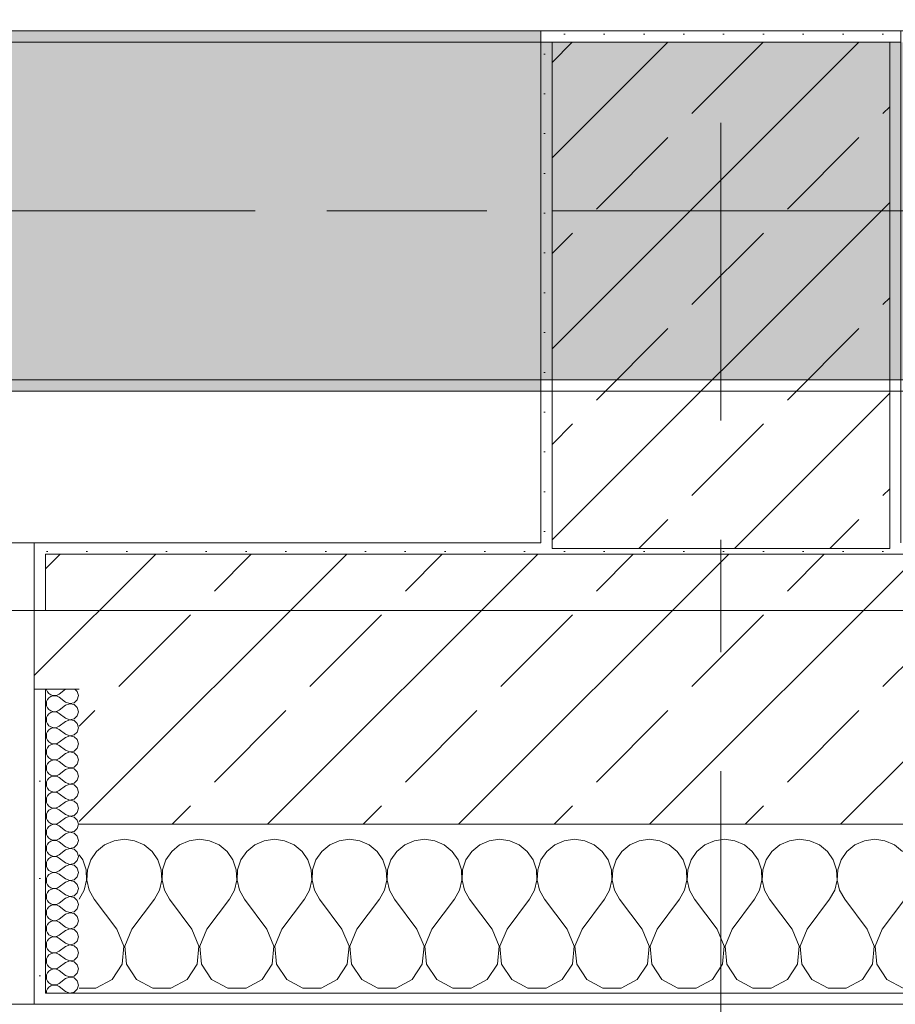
# Model space of a CAD drawing. Header units: metres. Extents: x -3.6 to 84.5, y -11 to 16.8.
# Tile 83 of 256: x 21.507 to 22.285, y -0.155 to 0.72. Entities that reach past the tile are written whole.
import ezdxf

# ---------------------------------------------------------------- set-up
doc = ezdxf.new("R2010")
doc.units = ezdxf.units.M
doc.header["$MEASUREMENT"] = 0
doc.linetypes.add('Achse', pattern=[0.2, 0.1, -0.05, 0, -0.05])
doc.linetypes.add('Strichlinie doppelt', pattern=[0.546806, 0.264583, -0.105833, 0.070556, -0.105833])
for name, color, linetype in [('451 - Universal.Achsen Raster', 7, 'Continuous'), ('604 - Struktur.Wand Aussen', 7, 'Continuous'), ('607 - Struktur.Stütze', 7, 'Continuous'), ('608 - Struktur.Träger', 7, 'Continuous'), ('653 - Abdeckung.TB Verkofferung', 7, 'Continuous')]:
    doc.layers.add(name, color=color, linetype=linetype)
pattern_1 = [(45, (0, 0), (-0.08485281, 0.08485281), []), (45, (-0.04243, 0.04243), (-0.08485281, 0.08485281), [0.09, -0.03])]
pattern_2 = [(45, (0, 0), (-0.01767767, 0.01767767), [0, -0.025])]
pattern_3 = [(0, (0, 0), (0, 0.08660254), [0, -0.05]), (0, (0.025, 0.0433), (0, 0.08660254), [0, -0.05])]

# ---------------------------------------------------------------- blocks, each defined once
blk = doc.blocks.new('*X91')
at = {"layer": '604 - Struktur.Wand Aussen', "color": 7, "linetype": 'Continuous', "lineweight": 5}
for p, q in [((21.6, -0.00833), (21.59089, -0.0096)), ((21.60911, -0.0096), (21.6, -0.00833)), ((21.66667, -0.00833), (21.65756, -0.0096)), ((21.67578, -0.0096), (21.66667, -0.00833)), ((21.73333, -0.00833), (21.72422, -0.0096)), ((21.74244, -0.0096), (21.73333, -0.00833)), ((21.8, -0.00833), (21.79089, -0.0096)), ((21.80911, -0.0096), (21.8, -0.00833)), ((21.86667, -0.00833), (21.85756, -0.0096)), ((21.87578, -0.0096), (21.86667, -0.00833)), ((21.93333, -0.00833), (21.92422, -0.0096)), ((21.94244, -0.0096), (21.93333, -0.00833)), ((22, -0.00833), (21.99089, -0.0096)), ((22.00911, -0.0096), (22, -0.00833)), ((22.06667, -0.00833), (22.05756, -0.0096)), ((22.07578, -0.0096), (22.06667, -0.00833)), ((22.13333, -0.00833), (22.12422, -0.0096)), ((22.14244, -0.0096), (22.13333, -0.00833)), ((22.2, -0.00833), (22.19089, -0.0096)), ((22.20911, -0.0096), (22.2, -0.00833)), ((22.26667, -0.00833), (22.25756, -0.0096)), ((22.27578, -0.0096), (22.26667, -0.00833)), ((21.58248, -0.01331), (21.57539, -0.01918)), ((21.59089, -0.0096), (21.58248, -0.01331)), ((21.61752, -0.01331), (21.60911, -0.0096)), ((21.62461, -0.01918), (21.61752, -0.01331)), ((21.64914, -0.01331), (21.64206, -0.01918)), ((21.65756, -0.0096), (21.64914, -0.01331)), ((21.68419, -0.01331), (21.67578, -0.0096)), ((21.69127, -0.01918), (21.68419, -0.01331)), ((21.71581, -0.01331), (21.70873, -0.01918)), ((21.72422, -0.0096), (21.71581, -0.01331)), ((21.75086, -0.01331), (21.74244, -0.0096)), ((21.75794, -0.01918), (21.75086, -0.01331)), ((21.78248, -0.01331), (21.77539, -0.01918)), ((21.79089, -0.0096), (21.78248, -0.01331)), ((21.81752, -0.01331), (21.80911, -0.0096)), ((21.82461, -0.01918), (21.81752, -0.01331)), ((21.84914, -0.01331), (21.84206, -0.01918)), ((21.85756, -0.0096), (21.84914, -0.01331)), ((21.88419, -0.01331), (21.87578, -0.0096)), ((21.89127, -0.01918), (21.88419, -0.01331)), ((21.91581, -0.01331), (21.90873, -0.01918)), ((21.92422, -0.0096), (21.91581, -0.01331)), ((21.95086, -0.01331), (21.94244, -0.0096)), ((21.95794, -0.01918), (21.95086, -0.01331)), ((21.98248, -0.01331), (21.97539, -0.01918)), ((21.99089, -0.0096), (21.98248, -0.01331)), ((22.01752, -0.01331), (22.00911, -0.0096)), ((22.02461, -0.01918), (22.01752, -0.01331)), ((22.04914, -0.01331), (22.04206, -0.01918)), ((22.05756, -0.0096), (22.04914, -0.01331)), ((22.08419, -0.01331), (22.07578, -0.0096)), ((22.09127, -0.01918), (22.08419, -0.01331)), ((22.11581, -0.01331), (22.10873, -0.01918)), ((22.12422, -0.0096), (22.11581, -0.01331)), ((22.15086, -0.01331), (22.14244, -0.0096)), ((22.15794, -0.01918), (22.15086, -0.01331)), ((22.18248, -0.01331), (22.17539, -0.01918)), ((22.19089, -0.0096), (22.18248, -0.01331)), ((22.21752, -0.01331), (22.20911, -0.0096)), ((22.22461, -0.01918), (22.21752, -0.01331)), ((22.24914, -0.01331), (22.24206, -0.01918)), ((22.25756, -0.0096), (22.24914, -0.01331)), ((22.28419, -0.01331), (22.27578, -0.0096)), ((22.29127, -0.01918), (22.28419, -0.01331)), ((21.56315, -0.02676), (21.56, -0.02218)), ((21.57539, -0.01918), (21.57019, -0.02676)), ((21.62981, -0.02676), (21.62461, -0.01918)), ((21.64206, -0.01918), (21.63685, -0.02676)), ((21.69648, -0.02676), (21.69127, -0.01918)), ((21.70873, -0.01918), (21.70352, -0.02676)), ((21.76315, -0.02676), (21.75794, -0.01918)), ((21.77539, -0.01918), (21.77019, -0.02676)), ((21.82981, -0.02676), (21.82461, -0.01918)), ((21.84206, -0.01918), (21.83685, -0.02676)), ((21.89648, -0.02676), (21.89127, -0.01918)), ((21.90873, -0.01918), (21.90352, -0.02676)), ((21.96315, -0.02676), (21.95794, -0.01918)), ((21.97539, -0.01918), (21.97019, -0.02676)), ((22.02981, -0.02676), (22.02461, -0.01918)), ((22.04206, -0.01918), (22.03685, -0.02676)), ((22.09648, -0.02676), (22.09127, -0.01918)), ((22.10873, -0.01918), (22.10352, -0.02676)), ((22.16315, -0.02676), (22.15794, -0.01918)), ((22.17539, -0.01918), (22.17019, -0.02676)), ((22.22981, -0.02676), (22.22461, -0.01918)), ((22.24206, -0.01918), (22.23685, -0.02676)), ((21.56609, -0.03547), (21.56315, -0.02676)), ((21.57019, -0.02676), (21.56725, -0.03547)), ((21.63275, -0.03547), (21.62981, -0.02676)), ((21.63685, -0.02676), (21.63391, -0.03547)), ((21.69942, -0.03547), (21.69648, -0.02676)), ((21.70352, -0.02676), (21.70058, -0.03547)), ((21.76609, -0.03547), (21.76315, -0.02676)), ((21.77019, -0.02676), (21.76725, -0.03547)), ((21.83275, -0.03547), (21.82981, -0.02676)), ((21.83685, -0.02676), (21.83391, -0.03547)), ((21.89942, -0.03547), (21.89648, -0.02676)), ((21.90352, -0.02676), (21.90058, -0.03547)), ((21.96609, -0.03547), (21.96315, -0.02676)), ((21.97019, -0.02676), (21.96725, -0.03547)), ((22.03275, -0.03547), (22.02981, -0.02676)), ((22.03685, -0.02676), (22.03391, -0.03547)), ((22.09942, -0.03547), (22.09648, -0.02676)), ((22.10352, -0.02676), (22.10058, -0.03547)), ((22.16609, -0.03547), (22.16315, -0.02676)), ((22.17019, -0.02676), (22.16725, -0.03547)), ((22.23275, -0.03547), (22.22981, -0.02676)), ((22.23685, -0.02676), (22.23391, -0.03547)), ((21.56653, -0.04466), (21.56609, -0.03547)), ((21.56725, -0.03547), (21.5668, -0.04466)), ((21.6332, -0.04466), (21.63275, -0.03547)), ((21.63391, -0.03547), (21.63347, -0.04466)), ((21.69987, -0.04466), (21.69942, -0.03547)), ((21.70058, -0.03547), (21.70013, -0.04466)), ((21.76653, -0.04466), (21.76609, -0.03547)), ((21.76725, -0.03547), (21.7668, -0.04466)), ((21.8332, -0.04466), (21.83275, -0.03547)), ((21.83391, -0.03547), (21.83347, -0.04466)), ((21.89987, -0.04466), (21.89942, -0.03547)), ((21.90058, -0.03547), (21.90013, -0.04466)), ((21.96653, -0.04466), (21.96609, -0.03547)), ((21.96725, -0.03547), (21.9668, -0.04466)), ((22.0332, -0.04466), (22.03275, -0.03547)), ((22.03391, -0.03547), (22.03347, -0.04466)), ((22.09987, -0.04466), (22.09942, -0.03547)), ((22.10058, -0.03547), (22.10013, -0.04466)), ((22.16653, -0.04466), (22.16609, -0.03547)), ((22.16725, -0.03547), (22.1668, -0.04466)), ((22.2332, -0.04466), (22.23275, -0.03547)), ((22.23391, -0.03547), (22.23347, -0.04466)), ((21.56445, -0.05362), (21.56653, -0.04466)), ((21.5668, -0.04466), (21.56888, -0.05362)), ((21.63112, -0.05362), (21.6332, -0.04466)), ((21.63347, -0.04466), (21.63555, -0.05362)), ((21.69778, -0.05362), (21.69987, -0.04466)), ((21.70013, -0.04466), (21.70222, -0.05362)), ((21.76445, -0.05362), (21.76653, -0.04466)), ((21.7668, -0.04466), (21.76888, -0.05362)), ((21.83112, -0.05362), (21.8332, -0.04466)), ((21.83347, -0.04466), (21.83555, -0.05362)), ((21.89778, -0.05362), (21.89987, -0.04466)), ((21.90013, -0.04466), (21.90222, -0.05362)), ((21.96445, -0.05362), (21.96653, -0.04466)), ((21.9668, -0.04466), (21.96888, -0.05362)), ((22.03112, -0.05362), (22.0332, -0.04466)), ((22.03347, -0.04466), (22.03555, -0.05362)), ((22.09778, -0.05362), (22.09987, -0.04466)), ((22.10013, -0.04466), (22.10222, -0.05362)), ((22.16445, -0.05362), (22.16653, -0.04466)), ((22.1668, -0.04466), (22.16888, -0.05362)), ((22.23112, -0.05362), (22.2332, -0.04466)), ((22.23347, -0.04466), (22.23555, -0.05362)), ((21.56, -0.06167), (21.56445, -0.05362)), ((21.56888, -0.05362), (21.57333, -0.06167)), ((21.62667, -0.06167), (21.63112, -0.05362)), ((21.63555, -0.05362), (21.64, -0.06167)), ((21.69333, -0.06167), (21.69778, -0.05362)), ((21.70222, -0.05362), (21.70667, -0.06167)), ((21.76, -0.06167), (21.76445, -0.05362)), ((21.76888, -0.05362), (21.77333, -0.06167)), ((21.82667, -0.06167), (21.83112, -0.05362)), ((21.83555, -0.05362), (21.84, -0.06167)), ((21.89333, -0.06167), (21.89778, -0.05362)), ((21.90222, -0.05362), (21.90667, -0.06167)), ((21.96, -0.06167), (21.96445, -0.05362)), ((21.96888, -0.05362), (21.97333, -0.06167)), ((22.02667, -0.06167), (22.03112, -0.05362)), ((22.03555, -0.05362), (22.04, -0.06167)), ((22.09333, -0.06167), (22.09778, -0.05362)), ((22.10222, -0.05362), (22.10667, -0.06167)), ((22.16, -0.06167), (22.16445, -0.05362)), ((22.16888, -0.05362), (22.17333, -0.06167)), ((22.22667, -0.06167), (22.23112, -0.05362)), ((22.23555, -0.05362), (22.24, -0.06167)), ((21.59333, -0.08833), (21.57333, -0.06167)), ((21.60667, -0.08833), (21.62667, -0.06167)), ((21.66, -0.08833), (21.64, -0.06167)), ((21.67333, -0.08833), (21.69333, -0.06167)), ((21.72667, -0.08833), (21.70667, -0.06167)), ((21.74, -0.08833), (21.76, -0.06167)), ((21.79333, -0.08833), (21.77333, -0.06167)), ((21.80667, -0.08833), (21.82667, -0.06167)), ((21.86, -0.08833), (21.84, -0.06167)), ((21.87333, -0.08833), (21.89333, -0.06167)), ((21.92667, -0.08833), (21.90667, -0.06167)), ((21.94, -0.08833), (21.96, -0.06167)), ((21.99333, -0.08833), (21.97333, -0.06167)), ((22.00667, -0.08833), (22.02667, -0.06167)), ((22.06, -0.08833), (22.04, -0.06167)), ((22.07333, -0.08833), (22.09333, -0.06167)), ((22.12667, -0.08833), (22.10667, -0.06167)), ((22.14, -0.08833), (22.16, -0.06167)), ((22.19333, -0.08833), (22.17333, -0.06167)), ((22.20667, -0.08833), (22.22667, -0.06167)), ((22.26, -0.08833), (22.24, -0.06167)), ((22.27333, -0.08833), (22.29333, -0.06167)), ((21.59962, -0.1033), (21.59333, -0.08833)), ((21.60667, -0.08833), (21.60038, -0.1033)), ((21.66629, -0.1033), (21.66, -0.08833)), ((21.67333, -0.08833), (21.66705, -0.1033)), ((21.73295, -0.1033), (21.72667, -0.08833)), ((21.74, -0.08833), (21.73371, -0.1033)), ((21.79962, -0.1033), (21.79333, -0.08833)), ((21.80667, -0.08833), (21.80038, -0.1033)), ((21.86629, -0.1033), (21.86, -0.08833)), ((21.87333, -0.08833), (21.86705, -0.1033)), ((21.93295, -0.1033), (21.92667, -0.08833)), ((21.94, -0.08833), (21.93371, -0.1033)), ((21.99962, -0.1033), (21.99333, -0.08833)), ((22.00667, -0.08833), (22.00038, -0.1033)), ((22.06629, -0.1033), (22.06, -0.08833)), ((22.07333, -0.08833), (22.06705, -0.1033)), ((22.13295, -0.1033), (22.12667, -0.08833)), ((22.14, -0.08833), (22.13371, -0.1033)), ((22.19962, -0.1033), (22.19333, -0.08833)), ((22.20667, -0.08833), (22.20038, -0.1033)), ((22.26629, -0.1033), (22.26, -0.08833)), ((22.27333, -0.08833), (22.26705, -0.1033)), ((21.59808, -0.11947), (21.59962, -0.1033)), ((21.60038, -0.1033), (21.60192, -0.11947)), ((21.66475, -0.11947), (21.66629, -0.1033)), ((21.66705, -0.1033), (21.66858, -0.11947)), ((21.73142, -0.11947), (21.73295, -0.1033)), ((21.73371, -0.1033), (21.73525, -0.11947)), ((21.79808, -0.11947), (21.79962, -0.1033)), ((21.80038, -0.1033), (21.80192, -0.11947)), ((21.86475, -0.11947), (21.86629, -0.1033)), ((21.86705, -0.1033), (21.86858, -0.11947)), ((21.93142, -0.11947), (21.93295, -0.1033)), ((21.93371, -0.1033), (21.93525, -0.11947)), ((21.99808, -0.11947), (21.99962, -0.1033)), ((22.00038, -0.1033), (22.00192, -0.11947)), ((22.06475, -0.11947), (22.06629, -0.1033)), ((22.06705, -0.1033), (22.06858, -0.11947)), ((22.13142, -0.11947), (22.13295, -0.1033)), ((22.13371, -0.1033), (22.13525, -0.11947)), ((22.19808, -0.11947), (22.19962, -0.1033)), ((22.20038, -0.1033), (22.20192, -0.11947)), ((22.26475, -0.11947), (22.26629, -0.1033)), ((22.26705, -0.1033), (22.26858, -0.11947)), ((21.5891, -0.13299), (21.59808, -0.11947)), ((21.60192, -0.11947), (21.6109, -0.13299)), ((21.65576, -0.13299), (21.66475, -0.11947)), ((21.66858, -0.11947), (21.67757, -0.13299)), ((21.72243, -0.13299), (21.73142, -0.11947)), ((21.73525, -0.11947), (21.74424, -0.13299)), ((21.7891, -0.13299), (21.79808, -0.11947)), ((21.80192, -0.11947), (21.8109, -0.13299)), ((21.85576, -0.13299), (21.86475, -0.11947)), ((21.86858, -0.11947), (21.87757, -0.13299)), ((21.92243, -0.13299), (21.93142, -0.11947)), ((21.93525, -0.11947), (21.94424, -0.13299)), ((21.9891, -0.13299), (21.99808, -0.11947)), ((22.00192, -0.11947), (22.0109, -0.13299)), ((22.05576, -0.13299), (22.06475, -0.11947)), ((22.06858, -0.11947), (22.07757, -0.13299)), ((22.12243, -0.13299), (22.13142, -0.11947)), ((22.13525, -0.11947), (22.14424, -0.13299)), ((22.1891, -0.13299), (22.19808, -0.11947)), ((22.20192, -0.11947), (22.2109, -0.13299)), ((22.25576, -0.13299), (22.26475, -0.11947)), ((22.26858, -0.11947), (22.27757, -0.13299)), ((21.57479, -0.14066), (21.5891, -0.13299)), ((21.6109, -0.13299), (21.62521, -0.14066)), ((21.64145, -0.14066), (21.65576, -0.13299)), ((21.67757, -0.13299), (21.69188, -0.14066)), ((21.70812, -0.14066), (21.72243, -0.13299)), ((21.74424, -0.13299), (21.75855, -0.14066)), ((21.77479, -0.14066), (21.7891, -0.13299)), ((21.8109, -0.13299), (21.82521, -0.14066)), ((21.84145, -0.14066), (21.85576, -0.13299)), ((21.87757, -0.13299), (21.89188, -0.14066)), ((21.90812, -0.14066), (21.92243, -0.13299)), ((21.94424, -0.13299), (21.95855, -0.14066)), ((21.97479, -0.14066), (21.9891, -0.13299)), ((22.0109, -0.13299), (22.02521, -0.14066)), ((22.04145, -0.14066), (22.05576, -0.13299)), ((22.07757, -0.13299), (22.09188, -0.14066)), ((22.10812, -0.14066), (22.12243, -0.13299)), ((22.14424, -0.13299), (22.15855, -0.14066)), ((22.17479, -0.14066), (22.1891, -0.13299)), ((22.2109, -0.13299), (22.22521, -0.14066)), ((22.24145, -0.14066), (22.25576, -0.13299)), ((22.27757, -0.13299), (22.29188, -0.14066)), ((21.56, -0.14066), (21.57479, -0.14066)), ((21.62521, -0.14066), (21.64145, -0.14066)), ((21.69188, -0.14066), (21.70812, -0.14066)), ((21.75855, -0.14066), (21.77479, -0.14066)), ((21.82521, -0.14066), (21.84145, -0.14066)), ((21.89188, -0.14066), (21.90812, -0.14066)), ((21.95855, -0.14066), (21.97479, -0.14066)), ((22.02521, -0.14066), (22.04145, -0.14066)), ((22.09188, -0.14066), (22.10812, -0.14066)), ((22.15855, -0.14066), (22.17479, -0.14066)), ((22.22521, -0.14066), (22.24145, -0.14066))]:
    blk.add_line(p, q, dxfattribs=at)
blk = doc.blocks.new('*X112')
at = {"layer": '604 - Struktur.Wand Aussen', "color": 7, "linetype": 'Continuous', "lineweight": 5}
for p, q in [((21.53091, 0.125), (21.53099, 0.12448)), ((21.53099, 0.12448), (21.53178, 0.12267)), ((21.53178, 0.12267), (21.53304, 0.12116)), ((21.54786, 0.125), (21.54214, 0.12071)), ((21.55822, 0.12304), (21.55608, 0.125)), ((21.55929, 0.11929), (21.55822, 0.12304)), ((21.53099, 0.11409), (21.53071, 0.11214)), ((21.53178, 0.1159), (21.53099, 0.11409)), ((21.53304, 0.11742), (21.53178, 0.1159)), ((21.53304, 0.12116), (21.53466, 0.12004)), ((21.53466, 0.11853), (21.53304, 0.11742)), ((21.53466, 0.12004), (21.53653, 0.11941)), ((21.53653, 0.11916), (21.53466, 0.11853)), ((21.53653, 0.11941), (21.5385, 0.11931)), ((21.5385, 0.11926), (21.53653, 0.11916)), ((21.5385, 0.11931), (21.54042, 0.11976)), ((21.54042, 0.11881), (21.5385, 0.11926)), ((21.54042, 0.11976), (21.54214, 0.12071)), ((21.54214, 0.11786), (21.54042, 0.11881)), ((21.54786, 0.11357), (21.54214, 0.11786)), ((21.55534, 0.1129), (21.55822, 0.11553)), ((21.55822, 0.11553), (21.55929, 0.11929)), ((21.53071, 0.11214), (21.53099, 0.11019)), ((21.53099, 0.11019), (21.53178, 0.10839)), ((21.53178, 0.10839), (21.53304, 0.10687)), ((21.53304, 0.10687), (21.53466, 0.10575)), ((21.53466, 0.10575), (21.53653, 0.10512)), ((21.53653, 0.10512), (21.5385, 0.10503)), ((21.5385, 0.10503), (21.54042, 0.10547)), ((21.54042, 0.10547), (21.54214, 0.10643)), ((21.54786, 0.11071), (21.54214, 0.10643)), ((21.54786, 0.11357), (21.5515, 0.11217)), ((21.5515, 0.11211), (21.54786, 0.11071)), ((21.5515, 0.11217), (21.55534, 0.1129)), ((21.55534, 0.11139), (21.5515, 0.11211)), ((21.55822, 0.10876), (21.55534, 0.11139)), ((21.55929, 0.105), (21.55822, 0.10876)), ((21.55822, 0.10124), (21.55929, 0.105)), ((21.53099, 0.09981), (21.53071, 0.09786)), ((21.53071, 0.09786), (21.53099, 0.09591)), ((21.53178, 0.10161), (21.53099, 0.09981)), ((21.53304, 0.10313), (21.53178, 0.10161)), ((21.53466, 0.10425), (21.53304, 0.10313)), ((21.53653, 0.10488), (21.53466, 0.10425)), ((21.5385, 0.10497), (21.53653, 0.10488)), ((21.54042, 0.10453), (21.5385, 0.10497)), ((21.54214, 0.10357), (21.54042, 0.10453)), ((21.54786, 0.09929), (21.54214, 0.10357)), ((21.54786, 0.09643), (21.54214, 0.09214)), ((21.54786, 0.09929), (21.5515, 0.09789)), ((21.5515, 0.09783), (21.54786, 0.09643)), ((21.5515, 0.09789), (21.55534, 0.09861)), ((21.55534, 0.0971), (21.5515, 0.09783)), ((21.55534, 0.09861), (21.55822, 0.10124)), ((21.55822, 0.09447), (21.55534, 0.0971)), ((21.53099, 0.09591), (21.53178, 0.0941)), ((21.53178, 0.0941), (21.53304, 0.09258)), ((21.53304, 0.08884), (21.53178, 0.08733)), ((21.53304, 0.09258), (21.53466, 0.09147)), ((21.53466, 0.08996), (21.53304, 0.08884)), ((21.53466, 0.09147), (21.53653, 0.09084)), ((21.53653, 0.09059), (21.53466, 0.08996)), ((21.53653, 0.09084), (21.5385, 0.09074)), ((21.5385, 0.09069), (21.53653, 0.09059)), ((21.5385, 0.09074), (21.54042, 0.09119)), ((21.54042, 0.09024), (21.5385, 0.09069)), ((21.54042, 0.09119), (21.54214, 0.09214)), ((21.54214, 0.08929), (21.54042, 0.09024)), ((21.54786, 0.085), (21.54214, 0.08929)), ((21.55929, 0.09071), (21.55822, 0.09447)), ((21.55822, 0.08696), (21.55929, 0.09071)), ((21.53099, 0.08552), (21.53071, 0.08357)), ((21.53071, 0.08357), (21.53099, 0.08162)), ((21.53178, 0.08733), (21.53099, 0.08552)), ((21.53099, 0.08162), (21.53178, 0.07982)), ((21.53178, 0.07982), (21.53304, 0.0783)), ((21.54786, 0.08214), (21.54214, 0.07786)), ((21.54786, 0.085), (21.5515, 0.0836)), ((21.5515, 0.08354), (21.54786, 0.08214)), ((21.5515, 0.0836), (21.55534, 0.08433)), ((21.55534, 0.08282), (21.5515, 0.08354)), ((21.55534, 0.08433), (21.55822, 0.08696)), ((21.55822, 0.08018), (21.55534, 0.08282)), ((21.55929, 0.07643), (21.55822, 0.08018)), ((21.53099, 0.07124), (21.53071, 0.06929)), ((21.53178, 0.07304), (21.53099, 0.07124)), ((21.53304, 0.07456), (21.53178, 0.07304)), ((21.53304, 0.0783), (21.53466, 0.07718)), ((21.53466, 0.07567), (21.53304, 0.07456)), ((21.53466, 0.07718), (21.53653, 0.07655)), ((21.53653, 0.0763), (21.53466, 0.07567)), ((21.53653, 0.07655), (21.5385, 0.07646)), ((21.5385, 0.0764), (21.53653, 0.0763)), ((21.5385, 0.07646), (21.54042, 0.0769)), ((21.54042, 0.07595), (21.5385, 0.0764)), ((21.54042, 0.0769), (21.54214, 0.07786)), ((21.54214, 0.075), (21.54042, 0.07595)), ((21.54786, 0.07071), (21.54214, 0.075)), ((21.54786, 0.07071), (21.5515, 0.06931)), ((21.5515, 0.06931), (21.55534, 0.07004)), ((21.55534, 0.07004), (21.55822, 0.07267)), ((21.55822, 0.07267), (21.55929, 0.07643)), ((21.53071, 0.06929), (21.53099, 0.06733)), ((21.53099, 0.06733), (21.53178, 0.06553)), ((21.53178, 0.06553), (21.53304, 0.06401)), ((21.53304, 0.06401), (21.53466, 0.0629)), ((21.53466, 0.06139), (21.53304, 0.06027)), ((21.53466, 0.0629), (21.53653, 0.06227)), ((21.53653, 0.06202), (21.53466, 0.06139)), ((21.53653, 0.06227), (21.5385, 0.06217)), ((21.5385, 0.06211), (21.53653, 0.06202)), ((21.5385, 0.06217), (21.54042, 0.06262)), ((21.54042, 0.06167), (21.5385, 0.06211)), ((21.54042, 0.06262), (21.54214, 0.06357)), ((21.54214, 0.06071), (21.54042, 0.06167)), ((21.54786, 0.06786), (21.54214, 0.06357)), ((21.5515, 0.06926), (21.54786, 0.06786)), ((21.55534, 0.06853), (21.5515, 0.06926)), ((21.55822, 0.0659), (21.55534, 0.06853)), ((21.55929, 0.06214), (21.55822, 0.0659)), ((21.55822, 0.05839), (21.55929, 0.06214)), ((21.53099, 0.05695), (21.53071, 0.055)), ((21.53071, 0.055), (21.53099, 0.05305)), ((21.53178, 0.05876), (21.53099, 0.05695)), ((21.53099, 0.05305), (21.53178, 0.05124)), ((21.53304, 0.06027), (21.53178, 0.05876)), ((21.54786, 0.05643), (21.54214, 0.06071)), ((21.54786, 0.05357), (21.54214, 0.04929)), ((21.54786, 0.05643), (21.5515, 0.05503)), ((21.5515, 0.05497), (21.54786, 0.05357)), ((21.5515, 0.05503), (21.55534, 0.05575)), ((21.55534, 0.05425), (21.5515, 0.05497)), ((21.55534, 0.05575), (21.55822, 0.05839)), ((21.55822, 0.05161), (21.55534, 0.05425)), ((21.53178, 0.04447), (21.53099, 0.04267)), ((21.53178, 0.05124), (21.53304, 0.04973)), ((21.53304, 0.04599), (21.53178, 0.04447)), ((21.53304, 0.04973), (21.53466, 0.04861)), ((21.53466, 0.0471), (21.53304, 0.04599)), ((21.53466, 0.04861), (21.53653, 0.04798)), ((21.53653, 0.04773), (21.53466, 0.0471)), ((21.53653, 0.04798), (21.5385, 0.04789)), ((21.5385, 0.04783), (21.53653, 0.04773)), ((21.5385, 0.04789), (21.54042, 0.04833)), ((21.54042, 0.04738), (21.5385, 0.04783)), ((21.54042, 0.04833), (21.54214, 0.04929)), ((21.54214, 0.04643), (21.54042, 0.04738)), ((21.54786, 0.04214), (21.54214, 0.04643)), ((21.55534, 0.04147), (21.55822, 0.0441)), ((21.55929, 0.04786), (21.55822, 0.05161)), ((21.55822, 0.0441), (21.55929, 0.04786)), ((21.53099, 0.04267), (21.53071, 0.04071)), ((21.53071, 0.04071), (21.53099, 0.03876)), ((21.53099, 0.03876), (21.53178, 0.03696)), ((21.53178, 0.03696), (21.53304, 0.03544)), ((21.53304, 0.03544), (21.53466, 0.03433)), ((21.54042, 0.03405), (21.54214, 0.035)), ((21.54786, 0.03929), (21.54214, 0.035)), ((21.54786, 0.04214), (21.5515, 0.04074)), ((21.5515, 0.04069), (21.54786, 0.03929)), ((21.5515, 0.04074), (21.55534, 0.04147)), ((21.55534, 0.03996), (21.5515, 0.04069)), ((21.55822, 0.03733), (21.55534, 0.03996)), ((21.55929, 0.03357), (21.55822, 0.03733)), ((21.53099, 0.02838), (21.53071, 0.02643)), ((21.53071, 0.02643), (21.53099, 0.02448)), ((21.53178, 0.03018), (21.53099, 0.02838)), ((21.53304, 0.0317), (21.53178, 0.03018)), ((21.53466, 0.03282), (21.53304, 0.0317)), ((21.53466, 0.03433), (21.53653, 0.0337)), ((21.53653, 0.03345), (21.53466, 0.03282)), ((21.53653, 0.0337), (21.5385, 0.0336)), ((21.5385, 0.03354), (21.53653, 0.03345)), ((21.5385, 0.0336), (21.54042, 0.03405)), ((21.54042, 0.0331), (21.5385, 0.03354)), ((21.54214, 0.03214), (21.54042, 0.0331)), ((21.54786, 0.02786), (21.54214, 0.03214)), ((21.54786, 0.02786), (21.5515, 0.02646)), ((21.5515, 0.0264), (21.54786, 0.025)), ((21.5515, 0.02646), (21.55534, 0.02718)), ((21.55534, 0.02567), (21.5515, 0.0264)), ((21.55534, 0.02718), (21.55822, 0.02982)), ((21.55822, 0.02982), (21.55929, 0.03357)), ((21.53099, 0.02448), (21.53178, 0.02267)), ((21.53178, 0.02267), (21.53304, 0.02116)), ((21.53304, 0.02116), (21.53466, 0.02004)), ((21.53466, 0.01853), (21.53304, 0.01742)), ((21.53466, 0.02004), (21.53653, 0.01941)), ((21.53653, 0.01916), (21.53466, 0.01853)), ((21.53653, 0.01941), (21.5385, 0.01931)), ((21.5385, 0.01926), (21.53653, 0.01916)), ((21.5385, 0.01931), (21.54042, 0.01976)), ((21.54042, 0.01881), (21.5385, 0.01926)), ((21.54042, 0.01976), (21.54214, 0.02071)), ((21.54214, 0.01786), (21.54042, 0.01881)), ((21.54786, 0.025), (21.54214, 0.02071)), ((21.54786, 0.01357), (21.54214, 0.01786)), ((21.55822, 0.02304), (21.55534, 0.02567)), ((21.55929, 0.01929), (21.55822, 0.02304)), ((21.55822, 0.01553), (21.55929, 0.01929)), ((21.53099, 0.01409), (21.53071, 0.01214)), ((21.53071, 0.01214), (21.53099, 0.01019)), ((21.53178, 0.0159), (21.53099, 0.01409)), ((21.53099, 0.01019), (21.53178, 0.00839)), ((21.53304, 0.01742), (21.53178, 0.0159)), ((21.54786, 0.01071), (21.54214, 0.00643)), ((21.54786, 0.01357), (21.5515, 0.01217)), ((21.5515, 0.01211), (21.54786, 0.01071)), ((21.5515, 0.01217), (21.55534, 0.0129)), ((21.55534, 0.01139), (21.5515, 0.01211)), ((21.55534, 0.0129), (21.55822, 0.01553)), ((21.55822, 0.00876), (21.55534, 0.01139)), ((21.55929, 0.005), (21.55822, 0.00876)), ((21.53178, 0.00161), (21.53099, -0.00019)), ((21.53178, 0.00839), (21.53304, 0.00687)), ((21.53304, 0.00313), (21.53178, 0.00161)), ((21.53304, 0.00687), (21.53466, 0.00575)), ((21.53466, 0.00425), (21.53304, 0.00313)), ((21.53466, 0.00575), (21.53653, 0.00512)), ((21.53653, 0.00488), (21.53466, 0.00425)), ((21.53653, 0.00512), (21.5385, 0.00503)), ((21.5385, 0.00497), (21.53653, 0.00488)), ((21.5385, 0.00503), (21.54042, 0.00547)), ((21.54042, 0.00453), (21.5385, 0.00497)), ((21.54042, 0.00547), (21.54214, 0.00643)), ((21.54214, 0.00357), (21.54042, 0.00453)), ((21.54786, -0.00071), (21.54214, 0.00357)), ((21.55534, -0.00139), (21.55822, 0.00124)), ((21.55822, 0.00124), (21.55929, 0.005)), ((21.53099, -0.00019), (21.53071, -0.00214)), ((21.53071, -0.00214), (21.53099, -0.00409)), ((21.53099, -0.00409), (21.53178, -0.0059)), ((21.53178, -0.0059), (21.53304, -0.00742)), ((21.53304, -0.00742), (21.53466, -0.00853)), ((21.53466, -0.00853), (21.53653, -0.00916)), ((21.54042, -0.00881), (21.54214, -0.00786)), ((21.54786, -0.00357), (21.54214, -0.00786)), ((21.54786, -0.00071), (21.5515, -0.00211)), ((21.5515, -0.00217), (21.54786, -0.00357)), ((21.5515, -0.00211), (21.55534, -0.00139)), ((21.55534, -0.0029), (21.5515, -0.00217)), ((21.55822, -0.00553), (21.55534, -0.0029)), ((21.55929, -0.00929), (21.55822, -0.00553)), ((21.53099, -0.01448), (21.53071, -0.01643)), ((21.53071, -0.01643), (21.53099, -0.01838)), ((21.53178, -0.01267), (21.53099, -0.01448)), ((21.53304, -0.01116), (21.53178, -0.01267)), ((21.53466, -0.01004), (21.53304, -0.01116)), ((21.53653, -0.00941), (21.53466, -0.01004)), ((21.53653, -0.00916), (21.5385, -0.00926)), ((21.5385, -0.00931), (21.53653, -0.00941)), ((21.5385, -0.00926), (21.54042, -0.00881)), ((21.54042, -0.00976), (21.5385, -0.00931)), ((21.54214, -0.01071), (21.54042, -0.00976)), ((21.54786, -0.015), (21.54214, -0.01071)), ((21.54786, -0.015), (21.5515, -0.0164)), ((21.5515, -0.01646), (21.54786, -0.01786)), ((21.5515, -0.0164), (21.55534, -0.01567)), ((21.55534, -0.01718), (21.5515, -0.01646)), ((21.55534, -0.01567), (21.55822, -0.01304)), ((21.55822, -0.01982), (21.55534, -0.01718)), ((21.55822, -0.01304), (21.55929, -0.00929)), ((21.53099, -0.01838), (21.53178, -0.02018)), ((21.53178, -0.02018), (21.53304, -0.0217)), ((21.53304, -0.02544), (21.53178, -0.02696)), ((21.53304, -0.0217), (21.53466, -0.02282)), ((21.53466, -0.02433), (21.53304, -0.02544)), ((21.53466, -0.02282), (21.53653, -0.02345)), ((21.53653, -0.0237), (21.53466, -0.02433)), ((21.53653, -0.02345), (21.5385, -0.02354)), ((21.5385, -0.0236), (21.53653, -0.0237)), ((21.5385, -0.02354), (21.54042, -0.0231)), ((21.54042, -0.02405), (21.5385, -0.0236)), ((21.54042, -0.0231), (21.54214, -0.02214)), ((21.54214, -0.025), (21.54042, -0.02405)), ((21.54786, -0.01786), (21.54214, -0.02214)), ((21.54786, -0.02929), (21.54214, -0.025)), ((21.55929, -0.02357), (21.55822, -0.01982)), ((21.55822, -0.02733), (21.55929, -0.02357)), ((21.53099, -0.02876), (21.53071, -0.03071)), ((21.53071, -0.03071), (21.53099, -0.03267)), ((21.53178, -0.02696), (21.53099, -0.02876)), ((21.53099, -0.03267), (21.53178, -0.03447)), ((21.53178, -0.03447), (21.53304, -0.03599)), ((21.54786, -0.03214), (21.54214, -0.03643)), ((21.54786, -0.02929), (21.5515, -0.03069)), ((21.5515, -0.03074), (21.54786, -0.03214)), ((21.5515, -0.03069), (21.55534, -0.02996)), ((21.55534, -0.03147), (21.5515, -0.03074)), ((21.55534, -0.02996), (21.55822, -0.02733)), ((21.55822, -0.0341), (21.55534, -0.03147)), ((21.55929, -0.03786), (21.55822, -0.0341)), ((21.53099, -0.04305), (21.53071, -0.045)), ((21.53178, -0.04124), (21.53099, -0.04305)), ((21.53304, -0.03973), (21.53178, -0.04124)), ((21.53304, -0.03599), (21.53466, -0.0371)), ((21.53466, -0.03861), (21.53304, -0.03973)), ((21.53466, -0.0371), (21.53653, -0.03773)), ((21.53653, -0.03798), (21.53466, -0.03861)), ((21.53653, -0.03773), (21.5385, -0.03783)), ((21.5385, -0.03789), (21.53653, -0.03798)), ((21.5385, -0.03783), (21.54042, -0.03738)), ((21.54042, -0.03833), (21.5385, -0.03789)), ((21.54042, -0.03738), (21.54214, -0.03643)), ((21.54214, -0.03929), (21.54042, -0.03833)), ((21.54786, -0.04357), (21.54214, -0.03929)), ((21.54786, -0.04357), (21.5515, -0.04497)), ((21.55534, -0.04425), (21.55822, -0.04161)), ((21.55822, -0.04161), (21.55929, -0.03786)), ((21.53071, -0.045), (21.53099, -0.04695)), ((21.53099, -0.04695), (21.53178, -0.04876)), ((21.53178, -0.04876), (21.53304, -0.05027)), ((21.53304, -0.05027), (21.53466, -0.05139)), ((21.53466, -0.05139), (21.53653, -0.05202)), ((21.53653, -0.05227), (21.53466, -0.0529)), ((21.53653, -0.05202), (21.5385, -0.05211)), ((21.5385, -0.05217), (21.53653, -0.05227)), ((21.5385, -0.05211), (21.54042, -0.05167)), ((21.54042, -0.05262), (21.5385, -0.05217)), ((21.54042, -0.05167), (21.54214, -0.05071)), ((21.54786, -0.04643), (21.54214, -0.05071)), ((21.5515, -0.04503), (21.54786, -0.04643)), ((21.5515, -0.04497), (21.55534, -0.04425)), ((21.55534, -0.04575), (21.5515, -0.04503)), ((21.55822, -0.04839), (21.55534, -0.04575)), ((21.55929, -0.05214), (21.55822, -0.04839)), ((21.55822, -0.0559), (21.55929, -0.05214)), ((21.53099, -0.05733), (21.53071, -0.05929)), ((21.53071, -0.05929), (21.53099, -0.06124)), ((21.53178, -0.05553), (21.53099, -0.05733)), ((21.53099, -0.06124), (21.53178, -0.06304)), ((21.53304, -0.05401), (21.53178, -0.05553)), ((21.53466, -0.0529), (21.53304, -0.05401)), ((21.54214, -0.05357), (21.54042, -0.05262)), ((21.54786, -0.05786), (21.54214, -0.05357)), ((21.54786, -0.06071), (21.54214, -0.065)), ((21.54786, -0.05786), (21.5515, -0.05926)), ((21.5515, -0.05931), (21.54786, -0.06071)), ((21.5515, -0.05926), (21.55534, -0.05853)), ((21.55534, -0.06004), (21.5515, -0.05931)), ((21.55534, -0.05853), (21.55822, -0.0559)), ((21.55822, -0.06267), (21.55534, -0.06004)), ((21.53178, -0.06982), (21.53099, -0.07162)), ((21.53178, -0.06304), (21.53304, -0.06456)), ((21.53304, -0.0683), (21.53178, -0.06982)), ((21.53304, -0.06456), (21.53466, -0.06567)), ((21.53466, -0.06718), (21.53304, -0.0683)), ((21.53466, -0.06567), (21.53653, -0.0663)), ((21.53653, -0.06655), (21.53466, -0.06718)), ((21.53653, -0.0663), (21.5385, -0.0664)), ((21.5385, -0.06646), (21.53653, -0.06655)), ((21.5385, -0.0664), (21.54042, -0.06595)), ((21.54042, -0.0669), (21.5385, -0.06646)), ((21.54042, -0.06595), (21.54214, -0.065)), ((21.54214, -0.06786), (21.54042, -0.0669)), ((21.54786, -0.07214), (21.54214, -0.06786)), ((21.55929, -0.06643), (21.55822, -0.06267)), ((21.55822, -0.07018), (21.55929, -0.06643)), ((21.53099, -0.07162), (21.53071, -0.07357)), ((21.53071, -0.07357), (21.53099, -0.07552)), ((21.53099, -0.07552), (21.53178, -0.07733)), ((21.53178, -0.07733), (21.53304, -0.07884)), ((21.54786, -0.075), (21.54214, -0.07929)), ((21.54786, -0.07214), (21.5515, -0.07354)), ((21.5515, -0.0736), (21.54786, -0.075)), ((21.5515, -0.07354), (21.55534, -0.07282)), ((21.55534, -0.07433), (21.5515, -0.0736)), ((21.55534, -0.07282), (21.55822, -0.07018)), ((21.55822, -0.07696), (21.55534, -0.07433)), ((21.55929, -0.08071), (21.55822, -0.07696)), ((21.53099, -0.08591), (21.53071, -0.08786)), ((21.53178, -0.0841), (21.53099, -0.08591)), ((21.53304, -0.08258), (21.53178, -0.0841)), ((21.53304, -0.07884), (21.53466, -0.07996)), ((21.53466, -0.08147), (21.53304, -0.08258)), ((21.53466, -0.07996), (21.53653, -0.08059)), ((21.53653, -0.08084), (21.53466, -0.08147)), ((21.53653, -0.08059), (21.5385, -0.08069)), ((21.5385, -0.08074), (21.53653, -0.08084)), ((21.5385, -0.08069), (21.54042, -0.08024)), ((21.54042, -0.08119), (21.5385, -0.08074)), ((21.54042, -0.08024), (21.54214, -0.07929)), ((21.54214, -0.08214), (21.54042, -0.08119)), ((21.54786, -0.08643), (21.54214, -0.08214)), ((21.54786, -0.08643), (21.5515, -0.08783)), ((21.5515, -0.08783), (21.55534, -0.0871)), ((21.55534, -0.0871), (21.55822, -0.08447)), ((21.55822, -0.08447), (21.55929, -0.08071)), ((21.53071, -0.08786), (21.53099, -0.08981)), ((21.53099, -0.08981), (21.53178, -0.09161)), ((21.53178, -0.09161), (21.53304, -0.09313)), ((21.53304, -0.09313), (21.53466, -0.09425)), ((21.53466, -0.09575), (21.53304, -0.09687)), ((21.53466, -0.09425), (21.53653, -0.09488)), ((21.53653, -0.09512), (21.53466, -0.09575)), ((21.53653, -0.09488), (21.5385, -0.09497)), ((21.5385, -0.09503), (21.53653, -0.09512)), ((21.5385, -0.09497), (21.54042, -0.09453)), ((21.54042, -0.09547), (21.5385, -0.09503)), ((21.54042, -0.09453), (21.54214, -0.09357)), ((21.54214, -0.09643), (21.54042, -0.09547)), ((21.54786, -0.08929), (21.54214, -0.09357)), ((21.5515, -0.08789), (21.54786, -0.08929)), ((21.55534, -0.08861), (21.5515, -0.08789)), ((21.55822, -0.09124), (21.55534, -0.08861)), ((21.55929, -0.095), (21.55822, -0.09124)), ((21.55822, -0.09876), (21.55929, -0.095)), ((21.53099, -0.10019), (21.53071, -0.10214)), ((21.53071, -0.10214), (21.53099, -0.10409)), ((21.53178, -0.09839), (21.53099, -0.10019)), ((21.53099, -0.10409), (21.53178, -0.1059)), ((21.53304, -0.09687), (21.53178, -0.09839)), ((21.54786, -0.10071), (21.54214, -0.09643)), ((21.54786, -0.10357), (21.54214, -0.10786)), ((21.54786, -0.10071), (21.5515, -0.10211)), ((21.5515, -0.10217), (21.54786, -0.10357)), ((21.5515, -0.10211), (21.55534, -0.10139)), ((21.55534, -0.1029), (21.5515, -0.10217)), ((21.55534, -0.10139), (21.55822, -0.09876)), ((21.55822, -0.10553), (21.55534, -0.1029)), ((21.53178, -0.11267), (21.53099, -0.11448)), ((21.53178, -0.1059), (21.53304, -0.10742)), ((21.53304, -0.11116), (21.53178, -0.11267)), ((21.53304, -0.10742), (21.53466, -0.10853)), ((21.53466, -0.11004), (21.53304, -0.11116)), ((21.53466, -0.10853), (21.53653, -0.10916)), ((21.53653, -0.10941), (21.53466, -0.11004)), ((21.53653, -0.10916), (21.5385, -0.10926)), ((21.5385, -0.10931), (21.53653, -0.10941)), ((21.5385, -0.10926), (21.54042, -0.10881)), ((21.54042, -0.10976), (21.5385, -0.10931)), ((21.54042, -0.10881), (21.54214, -0.10786)), ((21.54214, -0.11071), (21.54042, -0.10976)), ((21.54786, -0.115), (21.54214, -0.11071)), ((21.55534, -0.11567), (21.55822, -0.11304)), ((21.55929, -0.10929), (21.55822, -0.10553)), ((21.55822, -0.11304), (21.55929, -0.10929)), ((21.53099, -0.11448), (21.53071, -0.11643)), ((21.53071, -0.11643), (21.53099, -0.11838)), ((21.53099, -0.11838), (21.53178, -0.12018)), ((21.53178, -0.12018), (21.53304, -0.1217)), ((21.53304, -0.1217), (21.53466, -0.12282)), ((21.54042, -0.1231), (21.54214, -0.12214)), ((21.54786, -0.11786), (21.54214, -0.12214)), ((21.54786, -0.115), (21.5515, -0.1164)), ((21.5515, -0.11646), (21.54786, -0.11786)), ((21.5515, -0.1164), (21.55534, -0.11567)), ((21.55534, -0.11718), (21.5515, -0.11646)), ((21.55822, -0.11982), (21.55534, -0.11718)), ((21.55929, -0.12357), (21.55822, -0.11982)), ((21.53099, -0.12876), (21.53071, -0.13071)), ((21.53071, -0.13071), (21.53099, -0.13267)), ((21.53178, -0.12696), (21.53099, -0.12876)), ((21.53304, -0.12544), (21.53178, -0.12696)), ((21.53466, -0.12433), (21.53304, -0.12544)), ((21.53466, -0.12282), (21.53653, -0.12345)), ((21.53653, -0.1237), (21.53466, -0.12433)), ((21.53653, -0.12345), (21.5385, -0.12354)), ((21.5385, -0.1236), (21.53653, -0.1237)), ((21.5385, -0.12354), (21.54042, -0.1231)), ((21.54042, -0.12405), (21.5385, -0.1236)), ((21.54214, -0.125), (21.54042, -0.12405)), ((21.54786, -0.12929), (21.54214, -0.125)), ((21.54786, -0.12929), (21.5515, -0.13069)), ((21.5515, -0.13074), (21.54786, -0.13214)), ((21.5515, -0.13069), (21.55534, -0.12996)), ((21.55534, -0.13147), (21.5515, -0.13074)), ((21.55534, -0.12996), (21.55822, -0.12733)), ((21.55822, -0.12733), (21.55929, -0.12357)), ((21.53099, -0.13267), (21.53178, -0.13447)), ((21.53178, -0.13447), (21.53304, -0.13599)), ((21.53304, -0.13973), (21.53178, -0.14124)), ((21.53304, -0.13599), (21.53466, -0.1371)), ((21.53466, -0.13861), (21.53304, -0.13973)), ((21.53466, -0.1371), (21.53653, -0.13773)), ((21.53653, -0.13798), (21.53466, -0.13861)), ((21.53653, -0.13773), (21.5385, -0.13783)), ((21.5385, -0.13789), (21.53653, -0.13798)), ((21.5385, -0.13783), (21.54042, -0.13738)), ((21.54042, -0.13833), (21.5385, -0.13789)), ((21.54042, -0.13738), (21.54214, -0.13643)), ((21.54214, -0.13929), (21.54042, -0.13833)), ((21.54786, -0.13214), (21.54214, -0.13643)), ((21.54786, -0.14357), (21.54214, -0.13929)), ((21.55822, -0.1341), (21.55534, -0.13147)), ((21.55929, -0.13786), (21.55822, -0.1341)), ((21.55822, -0.14161), (21.55929, -0.13786)), ((21.53099, -0.14305), (21.53071, -0.145)), ((21.53178, -0.14124), (21.53099, -0.14305)), ((21.54786, -0.14357), (21.5515, -0.14497)), ((21.5515, -0.14497), (21.55534, -0.14425)), ((21.55534, -0.14425), (21.55822, -0.14161))]:
    blk.add_line(p, q, dxfattribs=at)

msp = doc.modelspace()

# ---------------------------------------------------------------- hatches: boundary and pattern name
at = {"layer": '604 - Struktur.Wand Aussen', "linetype": 'Continuous', "lineweight": 0, "true_color": 0x000000}
h = msp.add_hatch(dxfattribs=at)
h.set_pattern_fill('Gips_0001', color=18, style=0, pattern_type=2)
h.set_pattern_definition(pattern_2)
h.paths.add_polyline_path([(21.53, 0.255), (21.52, 0.255), (21.52, 0.195), (21.53, 0.195)])
h = msp.add_hatch(dxfattribs=at)
h.set_pattern_fill('Gips_0001', color=18, style=0, pattern_type=2)
h.set_pattern_definition(pattern_2)
h.paths.add_polyline_path([(21.96999, 0.255), (21.53, 0.255), (21.53, 0.245), (21.96999, 0.245)])
h = msp.add_hatch(dxfattribs=at)
h.set_pattern_fill('Beton__Stahlbeton_0001', color=18, style=0, pattern_type=2)
h.set_pattern_definition(pattern_1)
h.paths.add_polyline_path([(21.52, 0.125), (21.53, 0.125), (21.56, 0.125), (21.56, 0.005), (22.7, 0.005), (22.7, 0.125), (22.73, 0.125), (22.74, 0.125), (22.74, 0.195), (22.73, 0.195), (22.73, 0.245), (21.53, 0.245), (21.53, 0.195), (21.52, 0.195)])
h = msp.add_hatch(dxfattribs=at)
h.set_pattern_fill('Verputz_0001', color=18, style=0, pattern_type=2)
h.set_pattern_definition(pattern_3)
h.paths.add_polyline_path([(21.53, -0.155), (21.53, 0.125), (21.52, 0.125), (21.52, -0.155)])
h = msp.add_hatch(dxfattribs=at)
h.set_pattern_fill('Verputz_0001', color=18, style=0, pattern_type=2)
h.set_pattern_definition(pattern_3)
h.paths.add_polyline_path([(21.53, -0.155), (22.73, -0.155), (22.73, -0.145), (21.53, -0.145)])
at = {"layer": '607 - Struktur.Stütze', "linetype": 'Continuous', "lineweight": 0, "true_color": 0x000000}
h = msp.add_hatch(dxfattribs=at)
h.set_pattern_fill('Gips_0001', color=18, style=0, pattern_type=2)
h.set_pattern_definition(pattern_2)
h.paths.add_polyline_path([(21.96999, 0.70998), (21.96999, 0.255), (21.97999, 0.255), (21.97999, 0.69998), (22.27999, 0.69998), (22.27999, 0.255), (22.28999, 0.255), (22.28999, 0.70998)])
h = msp.add_hatch(dxfattribs=at)
h.set_pattern_fill('Beton__Stahlbeton_0001', color=18, style=0, pattern_type=2)
h.set_pattern_definition(pattern_1)
h.paths.add_polyline_path([(21.97999, 0.24998), (22.27999, 0.24998), (22.27999, 0.69998), (21.97999, 0.69998)])
h = msp.add_hatch(dxfattribs=at)
h.set_pattern_fill('Gips_0001', color=18, style=0, pattern_type=2)
h.set_pattern_definition(pattern_2)
h.paths.add_polyline_path([(21.96999, 0.255), (21.96999, 0.245), (22.28999, 0.245), (22.28999, 0.255), (22.27999, 0.255), (22.27999, 0.24998), (21.97999, 0.24998), (21.97999, 0.255)])
at = {"layer": '608 - Struktur.Träger', "linetype": 'Continuous', "lineweight": 0, "true_color": 0x000000}
h = msp.add_hatch(dxfattribs=at)
h.set_pattern_fill('Gips_0001', color=18, style=0, pattern_type=2)
h.set_pattern_definition(pattern_2)
h.paths.add_polyline_path([(21.96999, 0.70998), (18.68999, 0.70998), (18.68999, 0.69998), (21.96999, 0.69998)])
h = msp.add_hatch(dxfattribs=at)
h.set_pattern_fill('Beton__Stahlbeton_0001', color=18, style=0, pattern_type=2)
h.set_pattern_definition(pattern_1)
h.paths.add_polyline_path([(0.68999, 0.69998), (0.37999, 0.69998), (0.37999, 0.39998), (0.68999, 0.39998), (3.96999, 0.39998), (4.28999, 0.39998), (7.56999, 0.39998), (7.88999, 0.39998), (11.16999, 0.39998), (11.48999, 0.39998), (14.76999, 0.39998), (15.08999, 0.39998), (18.36999, 0.39998), (18.68999, 0.39998), (21.96999, 0.39998), (22.28999, 0.39998), (25.56999, 0.39998), (25.88999, 0.39998), (29.16999, 0.39998), (29.48999, 0.39998), (32.76999, 0.39998), (33.08999, 0.39998), (36.36999, 0.39998), (36.68999, 0.39998), (39.96999, 0.39998), (40.28999, 0.39998), (43.56999, 0.39998), (43.88999, 0.39998), (47.16999, 0.39998), (47.48999, 0.39998), (50.76999, 0.39998), (51.08999, 0.39998), (51.79999, 0.39998), (51.96999, 0.39998), (54.36999, 0.39998), (54.68999, 0.39998), (57.96999, 0.39998), (58.28999, 0.39998), (61.56999, 0.39998), (61.87999, 0.39998), (61.87999, 0.69998), (61.56999, 0.69998), (58.28999, 0.69998), (57.96999, 0.69998), (54.68999, 0.69998), (54.36999, 0.69998), (51.96999, 0.69998), (51.79999, 0.69998), (51.08999, 0.69998), (50.76999, 0.69998), (47.48999, 0.69998), (47.16999, 0.69998), (43.88999, 0.69998), (43.56999, 0.69998), (40.28999, 0.69998), (39.935, 0.69998), (36.68999, 0.69998), (36.36999, 0.69998), (33.08999, 0.69998), (32.76999, 0.69998), (29.48999, 0.69998), (29.16999, 0.69998), (25.88999, 0.69998), (25.56999, 0.69998), (22.28999, 0.69998), (21.96999, 0.69998), (18.68999, 0.69998), (18.36999, 0.69998), (15.08999, 0.69998), (14.76999, 0.69998), (11.48999, 0.69998), (11.16999, 0.69998), (7.88999, 0.69998), (7.56999, 0.69998), (4.28999, 0.69998), (3.96999, 0.69998)])
h = msp.add_hatch(dxfattribs=at)
h.set_pattern_fill('Gips_0001', color=18, style=0, pattern_type=2)
h.set_pattern_definition(pattern_2)
h.paths.add_polyline_path([(18.68999, 0.39998), (18.68999, 0.38998), (21.96999, 0.38998), (21.96999, 0.39998)])

# ---------------------------------------------------------------- linework, layer by layer
at = {"layer": '451 - Universal.Achsen Raster', "color": 160, "linetype": 'Strichlinie doppelt', "lineweight": 9, "true_color": 0x3232ff}
for p, q in [((22.12999, -10.585), (22.12999, 16.355)), ((64.93503, 0.54998), (-3.175, 0.54998))]:
    msp.add_line(p, q, dxfattribs=at)
at = {"layer": '604 - Struktur.Wand Aussen', "color": 7, "linetype": 'Continuous', "lineweight": 13}
for p, q in [((21.52, 0.255), (19.12, 0.255)), ((22.73, 0.245), (21.53, 0.245)), ((21.53, 0.245), (21.53, 0.195)), ((21.52, 0.125), (21.52, 0.195)), ((21.56, 0.005), (22.7, 0.005)), ((19.12, -0.155), (21.52, -0.155))]:
    msp.add_line(p, q, dxfattribs=at)
at = {"layer": '604 - Struktur.Wand Aussen', "color": 7, "linetype": 'Continuous', "lineweight": 5}
for p, q in [((21.52, 0.245), (21.52, 0.255)), ((21.53, 0.255), (21.52, 0.255)), ((21.52, 0.195), (21.52, 0.245)), ((21.53, 0.195), (21.52, 0.195)), ((21.52, 0.005), (21.52, 0.125)), ((21.53, 0.125), (21.52, 0.125)), ((21.56, 0.125), (21.53, 0.125)), ((21.53, 0.125), (21.53, -0.145)), ((21.53, -0.145), (21.53, 0.125)), ((21.52, -0.005), (21.52, 0.005)), ((21.52, -0.145), (21.52, -0.005)), ((21.52, -0.155), (21.52, -0.145)), ((21.56, -0.145), (21.53, -0.145)), ((21.56, -0.145), (22.7, -0.145)), ((21.53, -0.155), (21.52, -0.155))]:
    msp.add_line(p, q, dxfattribs=at)
at = {"layer": '604 - Struktur.Wand Aussen', "color": 7, "linetype": 'Continuous', "lineweight": 5, "flags": 128}
for points in [[(21.96999, 0.255), (21.53, 0.255)], [(21.53, -0.155), (22.73, -0.155)]]:
    msp.add_lwpolyline(points, dxfattribs=at)
at = {"layer": '607 - Struktur.Stütze', "color": 7, "linetype": 'Continuous', "lineweight": 5, "flags": 128}
msp.add_lwpolyline([(22.28999, 0.255), (22.28999, 0.70998), (21.96999, 0.70998), (21.96999, 0.255)], dxfattribs=at)
at = {"layer": '607 - Struktur.Stütze', "color": 7, "linetype": 'Continuous', "lineweight": 13, "flags": 128}
msp.add_lwpolyline([(21.97999, 0.24998), (22.27999, 0.24998), (22.27999, 0.69998), (21.97999, 0.69998)], close=True, dxfattribs=at)
at = {"layer": '608 - Struktur.Träger', "color": 7, "linetype": 'Continuous', "lineweight": 13}
for p, q in [((0.37999, 0.70998), (61.87999, 0.70998)), ((21.96999, 0.69998), (18.68999, 0.69998)), ((22.28999, 0.69998), (21.96999, 0.69998)), ((0.37999, 0.38998), (61.87999, 0.38998))]:
    msp.add_line(p, q, dxfattribs=at)
at = {"layer": '608 - Struktur.Träger', "color": 7, "linetype": 'Continuous', "lineweight": 5}
for p, q in [((21.96999, 0.70998), (18.68999, 0.70998)), ((21.96999, 0.70998), (21.96999, 0.69998)), ((21.96999, 0.39998), (21.96999, 0.38998)), ((21.96999, 0.38998), (18.68999, 0.38998))]:
    msp.add_line(p, q, dxfattribs=at)
at = {"layer": '608 - Struktur.Träger', "color": 7, "linetype": 'Achse', "lineweight": 9}
msp.add_line((0.37999, 0.54998), (61.87999, 0.54998), dxfattribs=at)
at = {"layer": '608 - Struktur.Träger', "color": 7, "linetype": 'Continuous', "lineweight": 13, "flags": 128}
msp.add_lwpolyline([(54.68999, 0.39998), (54.36999, 0.39998), (51.96999, 0.39998), (51.79999, 0.39998), (51.08999, 0.39998), (50.76999, 0.39998), (47.48999, 0.39998), (47.16999, 0.39998), (43.88999, 0.39998), (43.56999, 0.39998), (40.28999, 0.39998), (39.96999, 0.39998), (36.68999, 0.39998), (36.36999, 0.39998), (33.08999, 0.39998), (32.76999, 0.39998), (29.48999, 0.39998), (29.16999, 0.39998), (25.88999, 0.39998), (25.56999, 0.39998), (22.28999, 0.39998), (21.96999, 0.39998), (18.68999, 0.39998), (18.36999, 0.39998)], dxfattribs=at)
at = {"layer": '653 - Abdeckung.TB Verkofferung', "color": 7, "linetype": 'Continuous', "lineweight": 5}
msp.add_line((36.46, 0.70998), (18.61003, 0.70998), dxfattribs=at)
at = {"layer": '653 - Abdeckung.TB Verkofferung', "color": 7, "linetype": 'Continuous', "lineweight": 9}
msp.add_line((18.61003, 0.19498), (39.96999, 0.19498), dxfattribs=at)

# ---------------------------------------------------------------- block references
at = {"layer": '604 - Struktur.Wand Aussen', "color": 7, "lineweight": 18}
for name in ['*X112', '*X91']:
    msp.add_blockref(name, (0, 0), dxfattribs=at)

doc.saveas('drawing.dxf')
